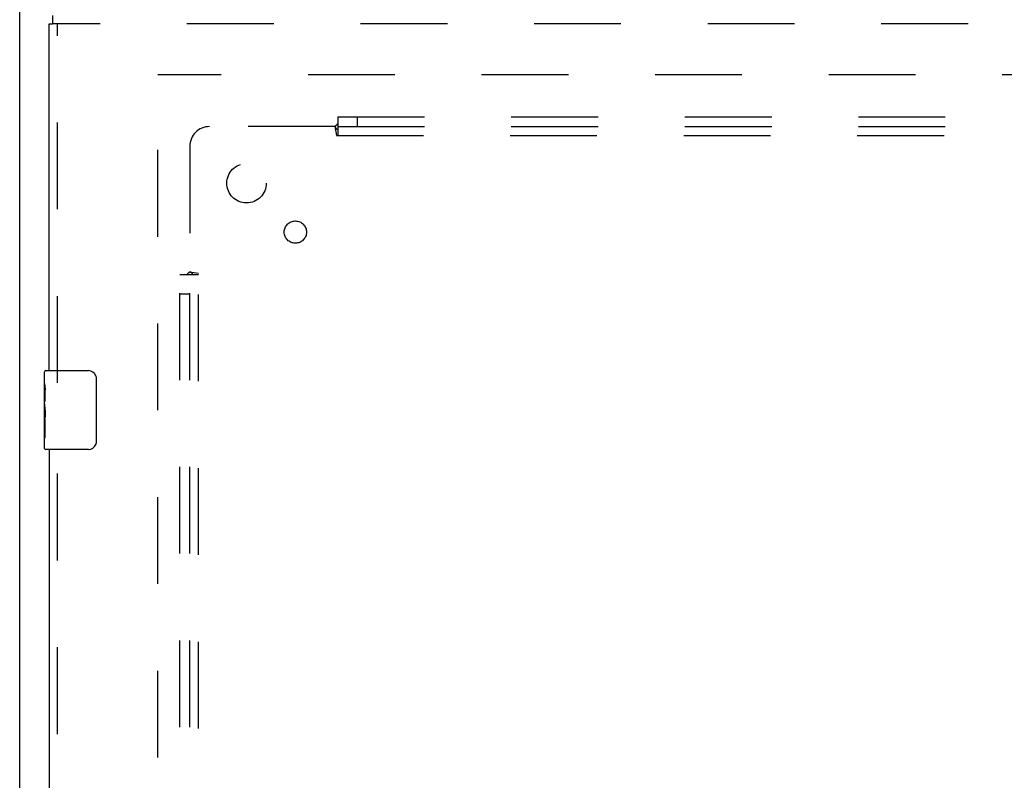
# Model space of a CAD drawing. Header units: inches. Extents: x 0 to 200, y 0 to 129.
# Tile 37 of 82: x 39 to 51, y 83 to 93. Entities that reach past the tile are written whole.
import ezdxf

# ---------------------------------------------------------------- set-up
doc = ezdxf.new("R2010")
doc.units = ezdxf.units.IN
doc.header["$LTSCALE"] = 11
doc.header["$MEASUREMENT"] = 0
doc.linetypes.add('HIDDEN', pattern=[0.2, 0.1, -0.1])
doc.layers.get('0').update_dxf_attribs({"linetype": 'CONTINUOUS'})
for name, color, linetype in [('DEFAULT_2', 8, 'HIDDEN'), ('LEFT_DOOR_ASSEMBLY', 7, 'CONTINUOUS'), ('SUBPANEL', 7, 'CONTINUOUS')]:
    doc.layers.add(name, color=color, linetype=linetype)

msp = doc.modelspace()

# ---------------------------------------------------------------- linework, layer by layer
at = {"color": 3, "linetype": 'Continuous'}
msp.add_line((38.819, 33.745), (38.819, 98.342), dxfattribs=at)
at = {"layer": 'DEFAULT_2', "color": 8, "linetype": 'HIDDEN'}
for p, q in [((40.569, 35.089), (40.569, 92.193)), ((61.173, 92.141), (40.569, 92.141))]:
    msp.add_line(p, q, dxfattribs=at)
at = {"layer": 'LEFT_DOOR_ASSEMBLY', "color": 7, "linetype": 'Continuous'}
for p, q in [((39.236, 92.891), (39.236, 92.787)), ((39.194, 92.787), (39.236, 92.787)), ((39.134, 88.23), (39.134, 88.376)), ((39.149, 88.391), (39.689, 88.391)), ((39.134, 87.972), (39.134, 88.229)), ((39.789, 88.291), (39.789, 87.491)), ((39.14, 88.173), (39.134, 88.173)), ((39.134, 88.142), (39.141, 88.142)), ((39.141, 88.006), (39.141, 88.142)), ((39.134, 88.006), (39.141, 88.006)), ((39.134, 87.406), (39.134, 87.969)), ((39.135, 87.943), (39.134, 87.943)), ((39.135, 87.945), (39.137, 87.923)), ((39.134, 87.811), (39.14, 87.811)), ((39.134, 87.775), (39.141, 87.775)), ((39.141, 87.545), (39.141, 87.775)), ((39.134, 87.712), (39.141, 87.712)), ((39.134, 87.545), (39.141, 87.545)), ((39.689, 87.391), (39.149, 87.391))]:
    msp.add_line(p, q, dxfattribs=at)
at = {"layer": 'LEFT_DOOR_ASSEMBLY', "color": 3, "linetype": 'Continuous'}
for p, q in [((39.194, 88.391), (39.194, 92.787)), ((39.194, 87.391), (39.194, 64.141))]:
    msp.add_line(p, q, dxfattribs=at)
at = {"layer": 'LEFT_DOOR_ASSEMBLY', "color": 8, "linetype": 'HIDDEN'}
for p, q in [((61.839, 92.787), (39.236, 92.787)), ((39.298, 88.236), (39.298, 92.787)), ((39.298, 63.986), (39.298, 87.546))]:
    msp.add_line(p, q, dxfattribs=at)
at = {"layer": 'LEFT_DOOR_ASSEMBLY', "color": 7, "linetype": 'Continuous'}
for points in [[(39.134, 88.23), (39.134, 88.226), (39.134, 88.222), (39.135, 88.216), (39.137, 88.203)], [(39.782, 88.327), (39.784, 88.321), (39.786, 88.315), (39.787, 88.309), (39.788, 88.303), (39.789, 88.297), (39.789, 88.291)], [(39.137, 88.203), (39.138, 88.195), (39.138, 88.187), (39.139, 88.179)], [(39.139, 88.179), (39.14, 88.17), (39.14, 88.161), (39.141, 88.151), (39.141, 88.142)], [(39.134, 87.972), (39.134, 87.964), (39.135, 87.955), (39.135, 87.945)], [(39.137, 87.923), (39.138, 87.911), (39.139, 87.899), (39.14, 87.887), (39.14, 87.874), (39.141, 87.861), (39.141, 87.849), (39.141, 87.836), (39.14, 87.823), (39.14, 87.81), (39.139, 87.798), (39.138, 87.786)], [(39.789, 87.491), (39.789, 87.484), (39.788, 87.478), (39.787, 87.472), (39.786, 87.466), (39.784, 87.46), (39.782, 87.454)]]:
    msp.add_lwpolyline(points, dxfattribs=at)
for centre, radius, start, end in [((39.149, 88.376), 0.015, 90, 180), ((39.689, 88.291), 0.1, 21.1999, 90), ((39.149, 87.406), 0.015, 180, 270), ((39.689, 87.491), 0.1, 270, 338.7946)]:
    msp.add_arc(centre, radius, start, end, dxfattribs=at)
msp.add_ellipse((39.397, 87.806), major_axis=(0.263, 0), ratio=0.432808, start_param=3.141593, end_param=3.321581, dxfattribs=at)
at = {"layer": 'SUBPANEL', "color": 8, "linetype": 'HIDDEN'}
for p, q in [((42.85, 91.609), (42.85, 91.372)), ((42.85, 91.609), (82.788, 91.609)), ((43.1, 91.484), (43.1, 91.609)), ((42.815, 91.484), (41.225, 91.484)), ((42.815, 91.484), (42.835, 91.372)), ((42.833, 91.503), (42.827, 91.497)), ((42.85, 91.484), (82.788, 91.484)), ((42.835, 91.372), (82.803, 91.372)), ((40.975, 91.234), (40.975, 89.645)), ((40.85, 37.672), (40.85, 89.609)), ((40.85, 89.609), (41.087, 89.609)), ((40.975, 89.645), (41.087, 89.625)), ((40.975, 37.672), (40.975, 89.609)), ((41.087, 37.656), (41.087, 89.625)), ((40.975, 89.359), (40.85, 89.359))]:
    msp.add_line(p, q, dxfattribs=at)
for points in [[(42.827, 91.497), (42.825, 91.495), (42.823, 91.493), (42.821, 91.491), (42.819, 91.489), (42.818, 91.487), (42.816, 91.486), (42.815, 91.484)], [(42.828, 91.465), (42.825, 91.47), (42.824, 91.472), (42.822, 91.474), (42.821, 91.477), (42.819, 91.479), (42.818, 91.481), (42.816, 91.483), (42.815, 91.484)], [(42.85, 91.523), (42.849, 91.521), (42.847, 91.519), (42.845, 91.517), (42.844, 91.515), (42.842, 91.513), (42.841, 91.511), (42.839, 91.509), (42.838, 91.508), (42.836, 91.506), (42.835, 91.505), (42.833, 91.503)], [(42.85, 91.443), (42.848, 91.444), (42.847, 91.445), (42.845, 91.446), (42.843, 91.447), (42.842, 91.448), (42.84, 91.449), (42.839, 91.45), (42.837, 91.452), (42.836, 91.453), (42.834, 91.455), (42.833, 91.457), (42.832, 91.459), (42.83, 91.461), (42.829, 91.463), (42.828, 91.465)], [(40.937, 89.609), (40.939, 89.611), (40.941, 89.612), (40.943, 89.614), (40.945, 89.616), (40.947, 89.617), (40.949, 89.619), (40.95, 89.62), (40.952, 89.622), (40.953, 89.623), (40.955, 89.625), (40.956, 89.626)], [(40.956, 89.626), (40.963, 89.633), (40.965, 89.635), (40.967, 89.637), (40.969, 89.638), (40.97, 89.64), (40.972, 89.642), (40.974, 89.643), (40.975, 89.645)], [(40.99, 89.634), (40.987, 89.636), (40.985, 89.637), (40.983, 89.639), (40.981, 89.64), (40.979, 89.642), (40.977, 89.643), (40.975, 89.645)], [(41.016, 89.609), (41.015, 89.611), (41.015, 89.613), (41.014, 89.614), (41.013, 89.616), (41.012, 89.618), (41.011, 89.619), (41.009, 89.621), (41.008, 89.622), (41.006, 89.624), (41.004, 89.625), (41.003, 89.626), (41.001, 89.628), (40.999, 89.629), (40.997, 89.63), (40.994, 89.632), (40.99, 89.634)]]:
    msp.add_lwpolyline(points, dxfattribs=at)
for centre, radius in [((41.694, 90.766), 0.25), ((42.313, 90.147), 0.141)]:
    msp.add_circle(centre, radius, dxfattribs=at)
msp.add_arc((41.225, 91.234), 0.25, 90, 180, dxfattribs=at)

doc.saveas('drawing.dxf')
